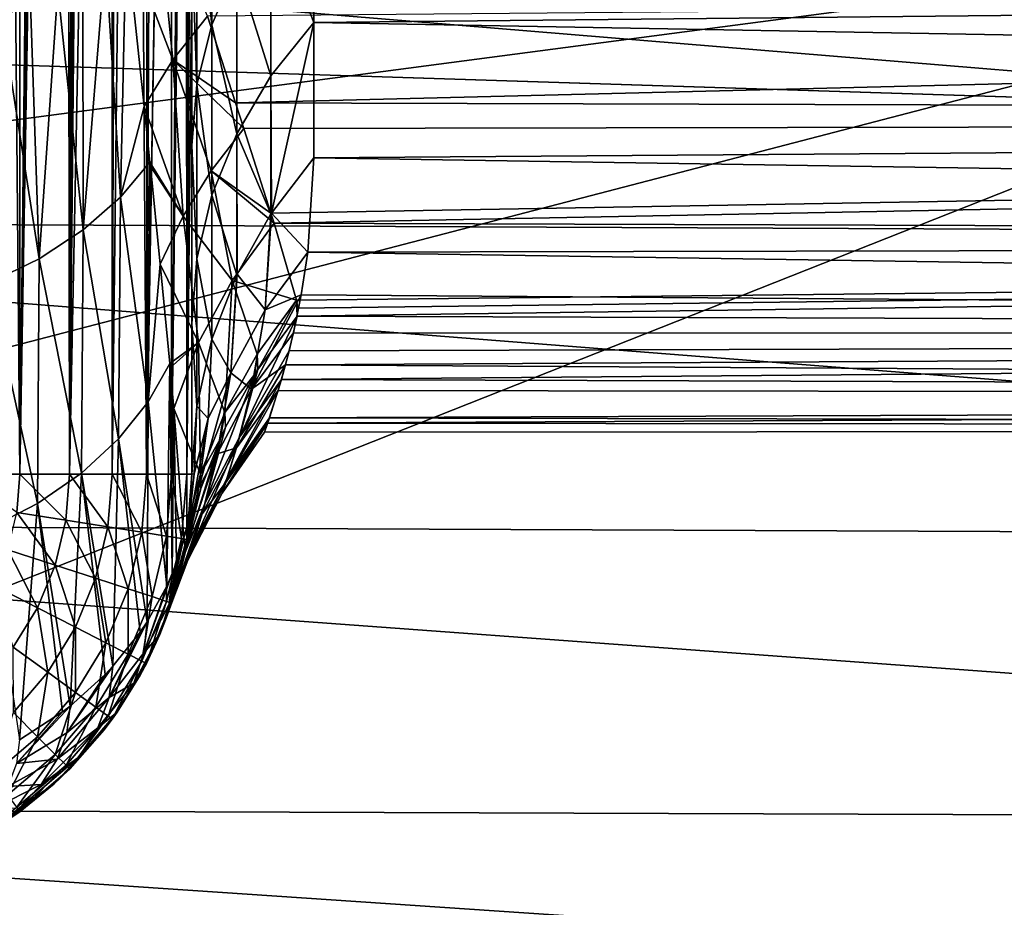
# Model space of a CAD drawing. Header units: metres. Extents: x -258 to 72, y -72 to 102.
# Tile 69 of 256: x -57.62 to -54.08, y -12.76 to -9.56. Entities that reach past the tile are written whole.
import ezdxf

# ---------------------------------------------------------------- set-up
doc = ezdxf.new("R2010")
doc.units = ezdxf.units.M
doc.layers.add('solid_FREESTAND_ASM_SW0005', color=7, linetype='CONTINUOUS')

msp = doc.modelspace()

# ---------------------------------------------------------------- linework, layer by layer
at = {"layer": 'solid_FREESTAND_ASM_SW0005'}
for points in [[(-76.866859, 13.5, 45.799999), (-18.621225, -13.5, 45.799999), (-19.621469, -11.999912, 45.799999)], [(-76.866859, -13.5, 45.799999), (-18.621225, -13.5, 45.799999), (-76.866859, 13.5, 45.799999)], [(-76.866859, 13.5, 45.799999), (-19.621469, -11.999912, 45.799999), (-20.501156, -10.426056, 45.799999)], [(-76.866859, 13.5, 45.799999), (-20.501156, -10.426056, 45.799999), (-21.254854, -8.788127, 45.799999)], [(-57.619274, -11.2, 43.214218), (-57.820274, -11.2, 43.337151), (-57.819016, 11.2, 43.33651)], [(-57.619274, -11.2, 43.214218), (-57.819016, 11.2, 43.33651), (-57.61832, 11.2, 43.213524)], [(-57.619274, -11.2, 43.214218), (-57.61832, 11.2, 43.213524), (-57.495827, 0.000004, 43.114285)], [(-57.619274, -11.2, 43.214218), (-57.495827, 0.000004, 43.114285), (-57.4916, -0.467087, 43.110462)], [(-57.619274, -11.2, 43.214218), (-57.4916, -0.467087, 43.110462), (-57.47834, -0.957574, 43.098278)], [(-57.619274, -11.2, 43.214218), (-57.47834, -0.957574, 43.098278), (-57.454067, -1.495537, 43.075184)], [(-57.440006, -11.2, 43.061325), (-57.619274, -11.2, 43.214218), (-57.454067, -1.495537, 43.075184)], [(-57.440006, -11.2, 43.061325), (-57.454067, -1.495537, 43.075184), (-57.415722, -2.105128, 43.036507)], [(-57.440006, -11.2, 43.061325), (-57.415722, -2.105128, 43.036507), (-57.387501, -2.478862, 43.006153)], [(-57.440006, -11.2, 43.061325), (-57.387501, -2.478862, 43.006153), (-57.360252, -2.806952, 42.975178)], [(-57.440006, -11.2, 43.061325), (-57.360252, -2.806952, 42.975178), (-57.28894, -3.587709, 42.885063)], [(-57.286892, -11.2, 42.882248), (-57.440006, -11.2, 43.061325), (-57.28894, -3.587709, 42.885063)], [(-57.286892, -11.2, 42.882248), (-57.28894, -3.587709, 42.885063), (-57.26524, -3.833619, 42.851685)], [(-57.286892, -11.2, 42.882248), (-57.26524, -3.833619, 42.851685), (-57.209122, -4.40897, 42.763962)], [(-57.163704, -11.2, 42.681404), (-57.286892, -11.2, 42.882248), (-57.209122, -4.40897, 42.763962)], [(-57.163704, -11.2, 42.681404), (-57.209122, -4.40897, 42.763962), (-57.158775, -4.933531, 42.67165)], [(-57.163704, -11.2, 42.681404), (-57.158775, -4.933531, 42.67165), (-57.133797, -5.203846, 42.619263)], [(-57.163704, -11.2, 42.681404), (-57.133797, -5.203846, 42.619263), (-57.075298, -5.895646, 42.469284)], [(-57.163704, -11.2, 42.681404), (-57.075298, -5.895646, 42.469284), (-57.073994, -5.912595, 42.465305)], [(-57.073486, -11.2, 42.463749), (-57.163704, -11.2, 42.681404), (-57.073994, -5.912595, 42.465305)], [(-57.073486, -11.2, 42.463749), (-57.073994, -5.912595, 42.465305), (-57.032131, -6.534696, 42.308807)], [(-57.073486, -11.2, 42.463749), (-57.032131, -6.534696, 42.308807), (-57.019951, -6.770414, 42.243824)], [(-57.018467, -11.2, 42.234653), (-57.073486, -11.2, 42.463749), (-57.019951, -6.770414, 42.243824)], [(-57.018467, -11.2, 42.234653), (-57.019951, -6.770414, 42.243824), (-57.007828, -7.081292, 42.153038)], [(-57.018467, -11.2, 42.234653), (-57.007828, -7.081292, 42.153038), (-57, -7.563069, 42)], [(-57, -9.381535, 42), (-57.018467, -11.2, 42.234653), (-57, -7.563069, 42)], [(-57, -11.2, 42), (-57, -8.461666, 41.226936), (-57, -9.282783, 40.369694)], [(-57, -9.381535, 42), (-57, -8.461666, 41.226936), (-57, -11.2, 42)], [(-56.927658, -8.880628, 40.019825), (-56.927658, -9.582992, 39.128437), (-56.981903, -9.080333, 40.193428)], [(-56.838249, -9.375406, 38.980526), (-56.927658, -9.582992, 39.128437), (-56.927658, -8.880628, 40.019825)], [(-56.715309, -9.179526, 38.840954), (-56.561249, -8.9991, 38.712387), (-56.561249, -9.574983, 37.815632)], [(-56.561249, -9.574983, 37.815632), (-56.561249, -8.9991, 38.712387), (-37.25359, -9.377519, 38.145054)], [(-51.326477, -9.09376, -872.5448), (-70.230927, -9.244905, -873.1203), (-69.890816, -11.537982, -873.1203)], [(-51.326477, -9.09376, -872.5448), (-69.890816, -11.537982, -873.1203), (-69.475861, -13.81869, -873.1203)], [(-51.326477, -9.09376, -872.5448), (-69.475861, -13.81869, -873.1203), (-68.986511, -16.084562, -873.1203)], [(-51.326477, -9.09376, -872.5448), (-68.986511, -16.084562, -873.1203), (-50.644688, -13.599616, -872.55304)], [(-56.981903, -9.080333, 40.193428), (-56.981903, -9.798494, 39.28199), (-57, -9.282783, 40.369694)], [(-56.927658, -9.582992, 39.128437), (-56.981903, -9.798494, 39.28199), (-56.981903, -9.080333, 40.193428)], [(-61.430099, -9.137908, 21.616909), (-46.764347, -9.202085, 21.126316), (-46.76244, -10.350616, 21.940458)], [(-61.428196, -10.286754, 22.380186), (-61.430099, -9.137908, 21.616909), (-46.76244, -10.350616, 21.940458)], [(-57.067806, -9.709224, 26.669271), (-57.12619, -9.124556, 25.989935), (-57.236881, -9.267613, 25.907871)], [(-57.067806, -9.709224, 26.669271), (-56.944229, -9.55235, 26.745262), (-57.12619, -9.124556, 25.989935)], [(-56.838249, -9.375406, 38.980526), (-56.715309, -9.179526, 38.840954), (-56.715309, -9.766932, 37.926262)], [(-56.715309, -9.766932, 37.926262), (-56.715309, -9.179526, 38.840954), (-56.561249, -9.574983, 37.815632)], [(71.163025, -13.859081, -887), (-71.163025, -13.859069, -887), (-71.904762, -9.271173, -887)], [(71.904762, -9.271183, -887), (71.163025, -13.859081, -887), (-71.904762, -9.271173, -887)], [(-57.25676, -10.203931, 26.698116), (-57.236881, -9.267613, 25.907871), (-57.310394, -9.334408, 25.827295)], [(-57.25676, -10.203931, 26.698116), (-57.171894, -9.876772, 26.587166), (-57.236881, -9.267613, 25.907871)], [(-57.067806, -9.709224, 26.669271), (-57.236881, -9.267613, 25.907871), (-57.171894, -9.876772, 26.587166)], [(-56.981903, -9.798494, 39.28199), (-57, -10.017186, 39.437645), (-57, -9.282783, 40.369694)], [(-57, -11.2, 42), (-57, -9.282783, 40.369694), (-57, -10.017186, 39.437645)], [(-57.390736, -10.321289, 26.57449), (-57.310394, -9.334408, 25.827295), (-57.392555, -9.396987, 25.751854)], [(-57.390736, -10.321289, 26.57449), (-57.25676, -10.203931, 26.698116), (-57.310394, -9.334408, 25.827295)], [(-57, -9.381535, 42), (-57, -11.2, 42), (-57.018467, -11.2, 42.234653)], [(-56.944229, -9.55235, 26.745262), (-56.842972, -9.863817, 27.319277), (-37.25359, -9.37752, 26.454948)], [(-56.838249, -9.375406, 38.980526), (-56.838249, -9.975348, 38.04631), (-56.927658, -9.582992, 39.128437)], [(-56.842972, -9.863817, 27.319277), (-37.25359, -9.920741, 27.433645), (-37.25359, -9.37752, 26.454948)], [(-56.838249, -9.375406, 38.980526), (-56.715309, -9.766932, 37.926262), (-56.838249, -9.975348, 38.04631)], [(-56.561249, -9.574983, 37.815632), (-37.25359, -9.377519, 38.145054), (-37.25359, -9.92074, 37.166355)], [(-57.390736, -10.321289, 26.57449), (-57.392555, -9.396987, 25.751854), (-57.482765, -9.454868, 25.682074)], [(-57.549793, -10.425203, 26.465023), (-57.482765, -9.454868, 25.682074), (-57.580372, -9.507633, 25.618462)], [(-57.549793, -10.425203, 26.465023), (-57.390736, -10.321289, 26.57449), (-57.482765, -9.454868, 25.682074)], [(-57.549793, -10.425203, 26.465023), (-57.580372, -9.507633, 25.618462), (-57.684662, -9.554898, 25.56148)], [(-57.72929, -10.512095, 26.373491), (-57.549793, -10.425203, 26.465023), (-57.684662, -9.554898, 25.56148)], [(-57.067806, -9.709224, 26.669271), (-56.842972, -9.863817, 27.319277), (-56.944229, -9.55235, 26.745262)], [(-56.927658, -9.582992, 39.128437), (-56.927658, -10.196218, 38.173531), (-56.981903, -9.798494, 39.28199)], [(-56.838249, -9.975348, 38.04631), (-56.927658, -10.196218, 38.173531), (-56.927658, -9.582992, 39.128437)], [(-56.715309, -9.766932, 37.926262), (-56.561249, -9.574983, 37.815632), (-56.713474, -10.260713, 36.957977)], [(-56.713474, -10.260713, 36.957977), (-56.561249, -9.574983, 37.815632), (-56.561249, -10.061789, 36.867592)], [(-56.561249, -10.061789, 36.867592), (-56.561249, -9.574983, 37.815632), (-37.25359, -9.92074, 37.166355)], [(-57.067806, -9.709224, 26.669271), (-57.171894, -9.876772, 26.587166), (-57.031555, -10.272271, 27.377977)], [(-57.067806, -9.709224, 26.669271), (-56.812832, -9.956503, 27.50724), (-56.842972, -9.863817, 27.319277)], [(-57.067806, -9.709224, 26.669271), (-56.930538, -10.109201, 27.445774), (-56.812832, -9.956503, 27.50724)], [(-57.067806, -9.709224, 26.669271), (-57.031555, -10.272271, 27.377977), (-56.930538, -10.109201, 27.445774)], [(-56.838249, -9.975348, 38.04631), (-56.715309, -9.766932, 37.926262), (-56.715309, -10.263493, 36.95924)], [(-56.715309, -9.766932, 37.926262), (-56.713474, -10.260713, 36.957977), (-56.715309, -10.263493, 36.95924)], [(-56.981903, -9.798494, 39.28199), (-56.981903, -10.425515, 38.305607), (-57, -10.017186, 39.437645)], [(-56.927658, -10.196218, 38.173531), (-56.981903, -10.425515, 38.305607), (-56.981903, -9.798494, 39.28199)], [(-57.25676, -10.203931, 26.698116), (-57.150845, -10.077543, 26.831396), (-57.171894, -9.876772, 26.587166)], [(-57.171894, -9.876772, 26.587166), (-57.150845, -10.077543, 26.831396), (-57.031555, -10.272271, 27.377977)], [(-56.842972, -9.863817, 27.319277), (-56.812832, -9.956503, 27.50724), (-37.25359, -9.920741, 27.433645)], [(-56.812832, -9.956503, 27.50724), (-56.715324, -10.26132, 28.200268), (-37.25359, -9.920741, 27.433645)], [(-56.715324, -10.26132, 28.200268), (-56.704193, -10.297132, 28.291061), (-37.25359, -9.920741, 27.433645)], [(-56.704193, -10.297132, 28.291061), (-37.25359, -10.362162, 28.462278), (-37.25359, -9.920741, 27.433645)], [(-56.561249, -10.061789, 36.867592), (-37.25359, -9.92074, 37.166355), (-37.25359, -10.362161, 36.137722)], [(-56.930538, -10.109201, 27.445774), (-56.715324, -10.26132, 28.200268), (-56.812832, -9.956503, 27.50724)], [(-56.838249, -9.975348, 38.04631), (-56.838249, -10.482506, 37.058647), (-56.927658, -10.196218, 38.173531)], [(-56.838249, -9.975348, 38.04631), (-56.715309, -10.263493, 36.95924), (-56.837349, -10.480598, 37.057781)], [(-56.838249, -9.975348, 38.04631), (-56.837349, -10.480598, 37.057781), (-56.838249, -10.482506, 37.058647)], [(-56.981903, -10.425515, 38.305607), (-57, -10.658577, 38.438789), (-57, -10.017186, 39.437645)], [(-57, -11.2, 42), (-57, -10.017186, 39.437645), (-57, -10.658577, 38.438789)], [(-57.157421, -10.939715, 27.690147), (-57.150845, -10.077543, 26.831396), (-57.25676, -10.203931, 26.698116)], [(-57.157421, -10.939715, 27.690147), (-57.1493, -10.092416, 26.849936), (-57.150845, -10.077543, 26.831396)], [(-57.157421, -10.939715, 27.690147), (-57.113495, -10.444372, 27.308329), (-57.1493, -10.092416, 26.849936)], [(-57.150845, -10.077543, 26.831396), (-57.1493, -10.092416, 26.849936), (-57.031555, -10.272271, 27.377977)], [(-57.1493, -10.092416, 26.849936), (-57.113495, -10.444372, 27.308329), (-57.031555, -10.272271, 27.377977)], [(-56.713474, -10.260713, 36.957977), (-56.561249, -10.061789, 36.867592), (-56.582916, -10.401258, 36.030464)], [(-56.582916, -10.401258, 36.030464), (-56.561249, -10.061789, 36.867592), (-37.25359, -10.362161, 36.137722)], [(-56.930538, -10.109201, 27.445774), (-57.031555, -10.272271, 27.377977), (-56.854927, -10.503513, 28.223028)], [(-56.930538, -10.109201, 27.445774), (-56.704193, -10.297132, 28.291061), (-56.715324, -10.26132, 28.200268)], [(-56.930538, -10.109201, 27.445774), (-56.854927, -10.503513, 28.223028), (-56.704193, -10.297132, 28.291061)], [(-56.927658, -10.196218, 38.173531), (-56.927658, -10.714607, 37.163994), (-56.981903, -10.425515, 38.305607)], [(-56.927658, -10.196218, 38.173531), (-56.838249, -10.482506, 37.058647), (-56.927658, -10.714607, 37.163994)], [(-57.263794, -11.07302, 27.568237), (-57.25676, -10.203931, 26.698116), (-57.390736, -10.321289, 26.57449)], [(-57.263794, -11.07302, 27.568237), (-57.157421, -10.939715, 27.690147), (-57.25676, -10.203931, 26.698116)], [(-57.031555, -10.272271, 27.377977), (-57.113495, -10.444372, 27.308329), (-56.976364, -10.726945, 28.145576)], [(-57.031555, -10.272271, 27.377977), (-56.976364, -10.726945, 28.145576), (-56.854927, -10.503513, 28.223028)], [(-56.837349, -10.480598, 37.057781), (-56.715309, -10.263493, 36.95924), (-56.735619, -10.609232, 36.098282)], [(-56.735619, -10.609232, 36.098282), (-56.713474, -10.260713, 36.957977), (-56.582916, -10.401258, 36.030464)], [(-56.715309, -10.263493, 36.95924), (-56.713474, -10.260713, 36.957977), (-56.735619, -10.609232, 36.098282)], [(-61.428196, -10.286754, 22.380186), (-46.76244, -10.350616, 21.940458), (-46.760429, -11.436288, 22.820814)], [(-61.426174, -11.376241, 23.205307), (-61.428196, -10.286754, 22.380186), (-46.760429, -11.436288, 22.820814)], [(-56.854927, -10.503513, 28.223028), (-56.623459, -10.573704, 29.090748), (-56.704193, -10.297132, 28.291061)], [(-56.704193, -10.297132, 28.291061), (-56.623459, -10.573704, 29.090748), (-37.25359, -10.362162, 28.462278)], [(-57.397285, -11.196469, 27.455341), (-57.390736, -10.321289, 26.57449), (-57.549793, -10.425203, 26.465023)], [(-57.397285, -11.196469, 27.455341), (-57.263794, -11.07302, 27.568237), (-57.390736, -10.321289, 26.57449)], [(-56.623459, -10.573704, 29.090748), (-56.61898, -10.602893, 29.188545), (-37.25359, -10.362162, 28.462278)], [(-56.621338, -10.6312, 29.28668), (-37.25359, -10.697252, 29.530291), (-37.25359, -10.362162, 28.462278)], [(-56.61898, -10.602893, 29.188545), (-56.621338, -10.6312, 29.28668), (-37.25359, -10.362162, 28.462278)], [(-56.582916, -10.401258, 36.030464), (-37.25359, -10.362161, 36.137722), (-37.25359, -10.697252, 35.06971)], [(-56.735619, -10.609232, 36.098282), (-56.582916, -10.401258, 36.030464), (-56.606575, -10.555128, 35.569828)], [(-56.606575, -10.555128, 35.569828), (-56.582916, -10.401258, 36.030464), (-37.25359, -10.697252, 35.06971)], [(-57.555019, -11.305715, 27.355434), (-57.549793, -10.425203, 26.465023), (-57.72929, -10.512095, 26.373491)], [(-57.555019, -11.305715, 27.355434), (-57.397285, -11.196469, 27.455341), (-57.549793, -10.425203, 26.465023)], [(-57.157421, -10.939715, 27.690147), (-57.079304, -10.80144, 27.817028), (-57.113495, -10.444372, 27.308329)], [(-57.113495, -10.444372, 27.308329), (-57.079304, -10.80144, 27.817028), (-56.976364, -10.726945, 28.145576)], [(-56.981903, -10.425515, 38.305607), (-56.981903, -10.955563, 37.273361), (-57, -10.658577, 38.438789)], [(-56.981903, -10.425515, 38.305607), (-56.927658, -10.714607, 37.163994), (-56.981903, -10.955563, 37.273361)], [(-56.927658, -10.714607, 37.163994), (-56.838249, -10.482506, 37.058647), (-56.859413, -10.835488, 36.182842)], [(-56.859413, -10.835488, 36.182842), (-56.837349, -10.480598, 37.057781), (-56.735619, -10.609232, 36.098282)], [(-56.838249, -10.482506, 37.058647), (-56.837349, -10.480598, 37.057781), (-56.859413, -10.835488, 36.182842)], [(-57.732475, -11.39711, 27.271852), (-57.555019, -11.305715, 27.355434), (-57.72929, -10.512095, 26.373491)], [(-56.854927, -10.503513, 28.223028), (-56.976364, -10.726945, 28.145576), (-56.880806, -10.978486, 28.982311)], [(-56.854927, -10.503513, 28.223028), (-56.880806, -10.978486, 28.982311), (-56.765018, -10.768772, 29.03977)], [(-56.854927, -10.503513, 28.223028), (-56.765018, -10.768772, 29.03977), (-56.623459, -10.573704, 29.090748)], [(-56.785172, -10.89464, 35.179771), (-56.606575, -10.555128, 35.569828), (-56.634403, -10.691202, 35.092972)], [(-56.785172, -10.89464, 35.179771), (-56.735619, -10.609232, 36.098282), (-56.606575, -10.555128, 35.569828)], [(-56.634403, -10.691202, 35.092972), (-56.606575, -10.555128, 35.569828), (-37.25359, -10.697252, 35.06971)], [(-56.763065, -10.823507, 29.226185), (-56.623459, -10.573704, 29.090748), (-56.765018, -10.768772, 29.03977)], [(-56.763065, -10.823507, 29.226185), (-56.621338, -10.6312, 29.28668), (-56.623459, -10.573704, 29.090748)], [(-56.623459, -10.573704, 29.090748), (-56.621338, -10.6312, 29.28668), (-56.61898, -10.602893, 29.188545)], [(-56.859413, -10.835488, 36.182842), (-56.735619, -10.609232, 36.098282), (-56.785172, -10.89464, 35.179771)], [(-57, -10.658577, 38.438789), (-56.981903, -10.955563, 37.273361), (-57, -11.2, 37.384289)], [(-57, -11.2, 42), (-57, -10.658577, 38.438789), (-57, -11.2, 37.384289)], [(-56.828293, -11.067302, 30.178699), (-56.650066, -10.756495, 29.770119), (-56.621338, -10.6312, 29.28668)], [(-56.828293, -11.067302, 30.178699), (-56.621338, -10.6312, 29.28668), (-56.763065, -10.823507, 29.226185)], [(-56.621338, -10.6312, 29.28668), (-56.650066, -10.756495, 29.770119), (-37.25359, -10.697252, 29.530291)], [(-56.785172, -10.89464, 35.179771), (-56.634403, -10.691202, 35.092972), (-56.662994, -10.806225, 34.608246)], [(-56.6777, -10.859299, 30.255949), (-37.25359, -10.922575, 30.626724), (-37.25359, -10.697252, 29.530291)], [(-56.650066, -10.756495, 29.770119), (-56.6777, -10.859299, 30.255949), (-37.25359, -10.697252, 29.530291)], [(-56.662994, -10.806225, 34.608246), (-56.634403, -10.691202, 35.092972), (-37.25359, -10.697252, 35.06971)], [(-56.662994, -10.806225, 34.608246), (-37.25359, -10.697252, 35.06971), (-37.25359, -10.922575, 33.973278)], [(-57.079304, -10.80144, 27.817028), (-57.077877, -10.817056, 27.84042), (-56.976364, -10.726945, 28.145576)], [(-57.077877, -10.817056, 27.84042), (-57.064819, -10.963363, 28.064768), (-56.976364, -10.726945, 28.145576)], [(-56.976364, -10.726945, 28.145576), (-57.064819, -10.963363, 28.064768), (-56.969067, -11.199669, 28.919239)], [(-56.981903, -10.955563, 37.273361), (-56.927658, -10.714607, 37.163994), (-56.94138, -10.999533, 36.480556)], [(-56.976364, -10.726945, 28.145576), (-56.969067, -11.199669, 28.919239), (-56.880806, -10.978486, 28.982311)], [(-56.94138, -10.999533, 36.480556), (-56.927658, -10.714607, 37.163994), (-56.859413, -10.835488, 36.182842)], [(-56.773628, -10.84011, 29.221052), (-56.765018, -10.768772, 29.03977), (-56.880806, -10.978486, 28.982311)], [(-56.828293, -11.067302, 30.178699), (-56.6777, -10.859299, 30.255949), (-56.650066, -10.756495, 29.770119)], [(-56.773628, -10.84011, 29.221052), (-56.763065, -10.823507, 29.226185), (-56.765018, -10.768772, 29.03977)], [(-57.090317, -11.603641, 28.714754), (-57.079304, -10.80144, 27.817028), (-57.157421, -10.939715, 27.690147)], [(-57.090317, -11.603641, 28.714754), (-57.070316, -11.557371, 28.75098), (-57.079304, -10.80144, 27.817028)], [(-57.070316, -11.557371, 28.75098), (-57.077877, -10.817056, 27.84042), (-57.079304, -10.80144, 27.817028)], [(-57.070316, -11.557371, 28.75098), (-57.064819, -10.963363, 28.064768), (-57.077877, -10.817056, 27.84042)], [(-56.974758, -11.248191, 35.75708), (-56.859413, -10.835488, 36.182842), (-56.908894, -11.127007, 35.245846)], [(-56.974758, -11.248191, 35.75708), (-56.94138, -10.999533, 36.480556), (-56.859413, -10.835488, 36.182842)], [(-56.952038, -11.303727, 30.129128), (-56.773628, -10.84011, 29.221052), (-56.878979, -11.031525, 29.162722)], [(-56.952038, -11.303727, 30.129128), (-56.828293, -11.067302, 30.178699), (-56.773628, -10.84011, 29.221052)], [(-56.908894, -11.127007, 35.245846), (-56.859413, -10.835488, 36.182842), (-56.785172, -10.89464, 35.179771)], [(-56.878979, -11.031525, 29.162722), (-56.773628, -10.84011, 29.221052), (-56.880806, -10.978486, 28.982311)], [(-56.83905, -11.105152, 34.213104), (-56.662994, -10.806225, 34.608246), (-56.689316, -10.898904, 34.121098)], [(-56.83905, -11.105152, 34.213104), (-56.785172, -10.89464, 35.179771), (-56.662994, -10.806225, 34.608246)], [(-56.828293, -11.067302, 30.178699), (-56.763065, -10.823507, 29.226185), (-56.773628, -10.84011, 29.221052)], [(-56.689316, -10.898904, 34.121098), (-56.662994, -10.806225, 34.608246), (-37.25359, -10.922575, 33.973278)], [(-56.871998, -11.212224, 31.174404), (-56.720673, -10.997776, 31.226955), (-56.6777, -10.859299, 30.255949)], [(-56.828293, -11.067302, 30.178699), (-56.871998, -11.212224, 31.174404), (-56.6777, -10.859299, 30.255949)], [(-56.6777, -10.859299, 30.255949), (-56.720673, -10.997776, 31.226955), (-37.25359, -10.922575, 30.626724)], [(-56.908894, -11.127007, 35.245846), (-56.785172, -10.89464, 35.179771), (-56.83905, -11.105152, 34.213104)], [(-56.87838, -11.231629, 33.211422), (-56.689316, -10.898904, 34.121098), (-56.727226, -11.017177, 33.151073)], [(-56.87838, -11.231629, 33.211422), (-56.83905, -11.105152, 34.213104), (-56.689316, -10.898904, 34.121098)], [(-56.727226, -11.017177, 33.151073), (-56.689316, -10.898904, 34.121098), (-37.25359, -10.922575, 33.973278)], [(-57.160233, -11.731128, 28.614939), (-57.157421, -10.939715, 27.690147), (-57.263794, -11.07302, 27.568237)], [(-57.160233, -11.731128, 28.614939), (-57.090317, -11.603641, 28.714754), (-57.157421, -10.939715, 27.690147)], [(-56.727226, -11.017177, 33.151073), (-37.25359, -10.922575, 33.973278), (-37.25359, -11.035817, 32.859673)], [(-56.720673, -10.997776, 31.226955), (-37.25359, -11.035817, 31.740328), (-37.25359, -10.922575, 30.626724)], [(-57.070316, -11.557371, 28.75098), (-57.055122, -11.517233, 28.782406), (-57.064819, -10.963363, 28.064768)], [(-57.064819, -10.963363, 28.064768), (-57.028454, -11.42896, 28.851519), (-56.969067, -11.199669, 28.919239)], [(-57.055122, -11.517233, 28.782406), (-57.028454, -11.42896, 28.851519), (-57.064819, -10.963363, 28.064768)], [(-57, -11.2, 37.384289), (-56.981903, -10.955563, 37.273361), (-56.991516, -11.19845, 36.70179)], [(-56.991516, -11.19845, 36.70179), (-56.981903, -10.955563, 37.273361), (-56.94138, -10.999533, 36.480556)], [(-56.897324, -11.071207, 29.150812), (-56.880806, -10.978486, 28.982311), (-56.969067, -11.199669, 28.919239)], [(-56.897324, -11.071207, 29.150812), (-56.878979, -11.031525, 29.162722), (-56.880806, -10.978486, 28.982311)], [(-57.015232, -11.413229, 36.102215), (-56.94138, -10.999533, 36.480556), (-56.974758, -11.248191, 35.75708)], [(-57.015232, -11.413229, 36.102215), (-56.991516, -11.19845, 36.70179), (-56.94138, -10.999533, 36.480556)], [(-56.890629, -11.267949, 32.191845), (-56.7384, -11.049443, 32.189106), (-56.720673, -10.997776, 31.226955)], [(-56.871998, -11.212224, 31.174404), (-56.890629, -11.267949, 32.191845), (-56.720673, -10.997776, 31.226955)], [(-56.890629, -11.267949, 32.191845), (-56.727226, -11.017177, 33.151073), (-56.7384, -11.049443, 32.189106)], [(-56.890629, -11.267949, 32.191845), (-56.87838, -11.231629, 33.211422), (-56.727226, -11.017177, 33.151073)], [(-56.720673, -10.997776, 31.226955), (-56.7384, -11.049443, 32.189106), (-37.25359, -11.035817, 31.740328)], [(-56.7384, -11.049443, 32.189106), (-56.727226, -11.017177, 33.151073), (-37.25359, -11.035817, 32.859673)], [(-56.952038, -11.303727, 30.129128), (-56.878979, -11.031525, 29.162722), (-56.897324, -11.071207, 29.150812)], [(-56.7384, -11.049443, 32.189106), (-37.25359, -11.035817, 32.859673), (-37.25359, -11.035817, 31.740328)], [(-57.283962, -11.891482, 28.489391), (-57.263794, -11.07302, 27.568237), (-57.397285, -11.196469, 27.455341)], [(-57.283962, -11.891482, 28.489391), (-57.185417, -11.768806, 28.58544), (-57.263794, -11.07302, 27.568237)], [(-57.185417, -11.768806, 28.58544), (-57.160233, -11.731128, 28.614939), (-57.263794, -11.07302, 27.568237)], [(-57.023525, -11.482206, 29.723999), (-56.897324, -11.071207, 29.150812), (-56.967308, -11.252072, 29.097256)], [(-57.023525, -11.482206, 29.723999), (-56.952038, -11.303727, 30.129128), (-56.897324, -11.071207, 29.150812)], [(-56.995831, -11.452265, 31.147694), (-56.871998, -11.212224, 31.174404), (-56.828293, -11.067302, 30.178699)], [(-56.952038, -11.303727, 30.129128), (-56.995831, -11.452265, 31.147694), (-56.828293, -11.067302, 30.178699)], [(-56.967308, -11.252072, 29.097256), (-56.897324, -11.071207, 29.150812), (-56.969067, -11.199669, 28.919239)], [(-56.962811, -11.342505, 34.257977), (-56.83905, -11.105152, 34.213104), (-56.87838, -11.231629, 33.211422)], [(-56.962811, -11.342505, 34.257977), (-56.908894, -11.127007, 35.245846), (-56.83905, -11.105152, 34.213104)], [(-57.016769, -11.453945, 34.998714), (-56.908894, -11.127007, 35.245846), (-56.962811, -11.342505, 34.257977)], [(-57.016769, -11.453945, 34.998714), (-56.974758, -11.248191, 35.75708), (-56.908894, -11.127007, 35.245846)], [(-57.630119, -11.337775, 43.214218), (-57.820274, -11.2, 43.337151), (-57.619274, -11.2, 43.214218)], [(-57.453056, -11.36582, 43.061325), (-57.630119, -11.337775, 43.214218), (-57.619274, -11.2, 43.214218)], [(-57.453056, -11.36582, 43.061325), (-57.619274, -11.2, 43.214218), (-57.440006, -11.2, 43.061325)], [(-57.438381, -12.034385, 28.377508), (-57.397285, -11.196469, 27.455341), (-57.555019, -11.305715, 27.355434)], [(-57.301826, -11.389772, 42.882248), (-57.453056, -11.36582, 43.061325), (-57.440006, -11.2, 43.061325)], [(-57.301826, -11.389772, 42.882248), (-57.440006, -11.2, 43.061325), (-57.286892, -11.2, 42.882248)], [(-57.438381, -12.034385, 28.377508), (-57.311508, -11.920567, 28.466621), (-57.397285, -11.196469, 27.455341)], [(-57.311508, -11.920567, 28.466621), (-57.283962, -11.891482, 28.489391), (-57.397285, -11.196469, 27.455341)], [(-57.180157, -11.409042, 42.681404), (-57.301826, -11.389772, 42.882248), (-57.286892, -11.2, 42.882248)], [(-57.180157, -11.409042, 42.681404), (-57.286892, -11.2, 42.882248), (-57.163704, -11.2, 42.681404)], [(-57.091049, -11.423156, 42.463749), (-57.180157, -11.409042, 42.681404), (-57.163704, -11.2, 42.681404)], [(-57.091049, -11.423156, 42.463749), (-57.163704, -11.2, 42.681404), (-57.073486, -11.2, 42.463749)], [(-57.036709, -11.431763, 42.234653), (-57.091049, -11.423156, 42.463749), (-57.073486, -11.2, 42.463749)], [(-57.036709, -11.431763, 42.234653), (-57.073486, -11.2, 42.463749), (-57.018467, -11.2, 42.234653)], [(-57.036709, -11.431763, 42.234653), (-57.018467, -11.2, 42.234653), (-57.018467, -11.434651, 42)], [(-56.987537, -11.317828, 29.07806), (-56.969067, -11.199669, 28.919239), (-57.028454, -11.42896, 28.851519)], [(-57.018467, -11.434651, 42), (-57, -11.2, 42), (-57.015232, -11.413229, 36.102215)], [(-57.018467, -11.434651, 42), (-57.018467, -11.2, 42.234653), (-57, -11.2, 42)], [(-57.007198, -11.346764, 36.549866), (-56.991516, -11.19845, 36.70179), (-57.015232, -11.413229, 36.102215)], [(-57, -11.2, 42), (-57.007198, -11.346764, 36.549866), (-57.015232, -11.413229, 36.102215)], [(-57.014515, -11.509429, 32.189259), (-56.890629, -11.267949, 32.191845), (-56.871998, -11.212224, 31.174404)], [(-56.995831, -11.452265, 31.147694), (-57.014515, -11.509429, 32.189259), (-56.871998, -11.212224, 31.174404)], [(-57.007198, -11.346764, 36.549866), (-57, -11.2, 37.384289), (-56.991516, -11.19845, 36.70179)], [(-57, -11.2, 42), (-57, -11.2, 37.384289), (-57.007198, -11.346764, 36.549866)], [(-56.987537, -11.317828, 29.07806), (-56.967308, -11.252072, 29.097256), (-56.969067, -11.199669, 28.919239)], [(-57.024536, -11.470187, 35.66608), (-56.974758, -11.248191, 35.75708), (-57.016769, -11.453945, 34.998714)], [(-57.024536, -11.470187, 35.66608), (-57.015232, -11.413229, 36.102215), (-56.974758, -11.248191, 35.75708)], [(-57.023525, -11.482206, 29.723999), (-56.967308, -11.252072, 29.097256), (-56.987537, -11.317828, 29.07806)], [(-57.002228, -11.472169, 33.233082), (-56.87838, -11.231629, 33.211422), (-56.890629, -11.267949, 32.191845)], [(-57.002228, -11.472169, 33.233082), (-56.962811, -11.342505, 34.257977), (-56.87838, -11.231629, 33.211422)], [(-57.014515, -11.509429, 32.189259), (-57.002228, -11.472169, 33.233082), (-56.890629, -11.267949, 32.191845)], [(-57.619591, -12.15623, 28.28211), (-57.555019, -11.305715, 27.355434), (-57.732475, -11.39711, 27.271852)], [(-57.619591, -12.15623, 28.28211), (-57.465626, -12.055338, 28.361103), (-57.555019, -11.305715, 27.355434)], [(-57.465626, -12.055338, 28.361103), (-57.438381, -12.034385, 28.377508), (-57.555019, -11.305715, 27.355434)], [(-57.062817, -11.629534, 30.752245), (-56.995831, -11.452265, 31.147694), (-56.952038, -11.303727, 30.129128)], [(-57.056534, -11.607933, 30.396626), (-57.062817, -11.629534, 30.752245), (-56.952038, -11.303727, 30.129128)], [(-57.023525, -11.482206, 29.723999), (-57.056534, -11.607933, 30.396626), (-56.952038, -11.303727, 30.129128)], [(-57.046707, -11.571409, 29.915377), (-56.987537, -11.317828, 29.07806), (-57.026711, -11.48182, 29.030779)], [(-57.046707, -11.571409, 29.915377), (-57.023525, -11.482206, 29.723999), (-56.987537, -11.317828, 29.07806)], [(-57.024773, -11.456177, 28.940891), (-56.987537, -11.317828, 29.07806), (-57.028454, -11.42896, 28.851519)], [(-57.024773, -11.456177, 28.940891), (-57.026711, -11.48182, 29.030779), (-56.987537, -11.317828, 29.07806)], [(-57.491886, -11.527556, 43.061325), (-57.66238, -11.472158, 43.214218), (-57.630119, -11.337775, 43.214218)], [(-57.453056, -11.36582, 43.061325), (-57.491886, -11.527556, 43.061325), (-57.630119, -11.337775, 43.214218)], [(-57.346264, -11.574872, 42.882248), (-57.491886, -11.527556, 43.061325), (-57.453056, -11.36582, 43.061325)], [(-57.301826, -11.389772, 42.882248), (-57.346264, -11.574872, 42.882248), (-57.453056, -11.36582, 43.061325)], [(-57.05653, -11.607921, 34.203186), (-56.962811, -11.342505, 34.257977), (-57.002228, -11.472169, 33.233082)], [(-57.05653, -11.607921, 34.203186), (-57.016769, -11.453945, 34.998714), (-56.962811, -11.342505, 34.257977)], [(-61.426174, -11.376241, 23.205307), (-46.760429, -11.436288, 22.820814), (-46.758331, -12.451575, 23.758299)], [(-61.424057, -12.399312, 24.083685), (-61.426174, -11.376241, 23.205307), (-46.758331, -12.451575, 23.758299)], [(-57.229107, -11.612938, 42.681404), (-57.346264, -11.574872, 42.882248), (-57.301826, -11.389772, 42.882248)], [(-57.180157, -11.409042, 42.681404), (-57.229107, -11.612938, 42.681404), (-57.301826, -11.389772, 42.882248)], [(-57.143307, -11.640817, 42.463749), (-57.229107, -11.612938, 42.681404), (-57.180157, -11.409042, 42.681404)], [(-57.091049, -11.423156, 42.463749), (-57.143307, -11.640817, 42.463749), (-57.180157, -11.409042, 42.681404)], [(-57.090981, -11.657819, 42.234653), (-57.143307, -11.640817, 42.463749), (-57.091049, -11.423156, 42.463749)], [(-57.036709, -11.431763, 42.234653), (-57.090981, -11.657819, 42.234653), (-57.091049, -11.423156, 42.463749)], [(-57.036709, -11.431763, 42.234653), (-57.073414, -11.663526, 42), (-57.090981, -11.657819, 42.234653)], [(-57.081642, -11.668151, 28.892612), (-57.024773, -11.456177, 28.940891), (-57.028454, -11.42896, 28.851519)], [(-57.081642, -11.668151, 28.892612), (-57.028454, -11.42896, 28.851519), (-57.055122, -11.517233, 28.782406)], [(-57.036709, -11.431763, 42.234653), (-57.018467, -11.434651, 42), (-57.073414, -11.663526, 42)], [(-57.073414, -11.663526, 42), (-57.018467, -11.434651, 42), (-57.072289, -11.660046, 33.107777)], [(-57.018467, -11.434651, 42), (-57.061756, -11.625973, 33.912071), (-57.072289, -11.660046, 33.107777)], [(-57.018467, -11.434651, 42), (-57.05653, -11.607921, 34.203186), (-57.061756, -11.625973, 33.912071)], [(-57.018467, -11.434651, 42), (-57.044781, -11.563786, 34.772728), (-57.05653, -11.607921, 34.203186)], [(-57.018467, -11.434651, 42), (-57.024536, -11.470187, 35.66608), (-57.044781, -11.563786, 34.772728)], [(-57.018467, -11.434651, 42), (-57.015232, -11.413229, 36.102215), (-57.024536, -11.470187, 35.66608)], [(-57.555538, -11.681227, 43.061325), (-57.715267, -11.59984, 43.214218), (-57.66238, -11.472158, 43.214218)], [(-57.491886, -11.527556, 43.061325), (-57.555538, -11.681227, 43.061325), (-57.66238, -11.472158, 43.214218)], [(-57.081642, -11.668151, 28.892612), (-57.026711, -11.48182, 29.030779), (-57.024773, -11.456177, 28.940891)], [(-57.072826, -11.661708, 31.553795), (-57.014515, -11.509429, 32.189259), (-56.995831, -11.452265, 31.147694)], [(-57.062817, -11.629534, 30.752245), (-57.072826, -11.661708, 31.553795), (-56.995831, -11.452265, 31.147694)], [(-57.072289, -11.660046, 33.107777), (-57.002228, -11.472169, 33.233082), (-57.014515, -11.509429, 32.189259)], [(-57.072289, -11.660046, 33.107777), (-57.061756, -11.625973, 33.912071), (-57.002228, -11.472169, 33.233082)], [(-57.061756, -11.625973, 33.912071), (-57.05653, -11.607921, 34.203186), (-57.002228, -11.472169, 33.233082)], [(-57.044781, -11.563786, 34.772728), (-57.016769, -11.453945, 34.998714), (-57.05653, -11.607921, 34.203186)], [(-57.044781, -11.563786, 34.772728), (-57.024536, -11.470187, 35.66608), (-57.016769, -11.453945, 34.998714)], [(-57.088963, -11.70889, 29.030779), (-57.046707, -11.571409, 29.915377), (-57.026711, -11.48182, 29.030779)], [(-57.081642, -11.668151, 28.892612), (-57.088963, -11.70889, 29.030779), (-57.026711, -11.48182, 29.030779)], [(-57.076004, -11.671417, 32.333271), (-57.072289, -11.660046, 33.107777), (-57.014515, -11.509429, 32.189259)], [(-57.072826, -11.661708, 31.553795), (-57.076004, -11.671417, 32.333271), (-57.014515, -11.509429, 32.189259)], [(-57.046707, -11.571409, 29.915377), (-57.056534, -11.607933, 30.396626), (-57.023525, -11.482206, 29.723999)], [(-57.419109, -11.75074, 42.882248), (-57.555538, -11.681227, 43.061325), (-57.491886, -11.527556, 43.061325)], [(-57.346264, -11.574872, 42.882248), (-57.419109, -11.75074, 42.882248), (-57.491886, -11.527556, 43.061325)], [(-57.081642, -11.668151, 28.892612), (-57.055122, -11.517233, 28.782406), (-57.070316, -11.557371, 28.75098)], [(-57.309353, -11.806665, 42.681404), (-57.419109, -11.75074, 42.882248), (-57.346264, -11.574872, 42.882248)], [(-57.229107, -11.612938, 42.681404), (-57.309353, -11.806665, 42.681404), (-57.346264, -11.574872, 42.882248)], [(-57.172478, -11.842685, 28.757572), (-57.070316, -11.557371, 28.75098), (-57.090317, -11.603641, 28.714754)], [(-57.172478, -11.842685, 28.757572), (-57.081642, -11.668151, 28.892612), (-57.070316, -11.557371, 28.75098)], [(-57.088963, -11.70889, 29.030779), (-57.056534, -11.607933, 30.396626), (-57.046707, -11.571409, 29.915377)], [(-57.555538, -11.681227, 43.061325), (-57.642448, -11.823049, 43.061325), (-57.715267, -11.59984, 43.214218)], [(-57.22897, -11.847623, 42.463749), (-57.309353, -11.806665, 42.681404), (-57.229107, -11.612938, 42.681404)], [(-57.143307, -11.640817, 42.463749), (-57.22897, -11.847623, 42.463749), (-57.229107, -11.612938, 42.681404)], [(-57.172478, -11.842685, 28.757572), (-57.090317, -11.603641, 28.714754), (-57.160233, -11.731128, 28.614939)], [(-57.088963, -11.70889, 29.030779), (-57.062817, -11.629534, 30.752245), (-57.056534, -11.607933, 30.396626)], [(-57.179943, -11.872602, 42.234653), (-57.22897, -11.847623, 42.463749), (-57.143307, -11.640817, 42.463749)], [(-57.090981, -11.657819, 42.234653), (-57.179943, -11.872602, 42.234653), (-57.143307, -11.640817, 42.463749)], [(-57.088963, -11.70889, 29.030779), (-57.072826, -11.661708, 31.553795), (-57.062817, -11.629534, 30.752245)], [(-57.518574, -11.913048, 42.882248), (-57.642448, -11.823049, 43.061325), (-57.555538, -11.681227, 43.061325)], [(-57.419109, -11.75074, 42.882248), (-57.518574, -11.913048, 42.882248), (-57.555538, -11.681227, 43.061325)], [(-57.090981, -11.657819, 42.234653), (-57.16349, -11.880985, 42), (-57.179943, -11.872602, 42.234653)], [(-57.172478, -11.842685, 28.757572), (-57.115276, -11.776667, 29.030779), (-57.081642, -11.668151, 28.892612)], [(-57.090981, -11.657819, 42.234653), (-57.073414, -11.663526, 42), (-57.16349, -11.880985, 42)], [(-57.115276, -11.776667, 29.030779), (-57.16349, -11.880985, 42), (-57.073414, -11.663526, 42)], [(-57.088963, -11.70889, 29.030779), (-57.115276, -11.776667, 29.030779), (-57.073414, -11.663526, 42)], [(-57.081642, -11.668151, 28.892612), (-57.115276, -11.776667, 29.030779), (-57.088963, -11.70889, 29.030779)], [(-57.088963, -11.70889, 29.030779), (-57.076004, -11.671417, 32.333271), (-57.072826, -11.661708, 31.553795)], [(-57.088963, -11.70889, 29.030779), (-57.073414, -11.663526, 42), (-57.076004, -11.671417, 32.333271)], [(-57.073414, -11.663526, 42), (-57.072289, -11.660046, 33.107777), (-57.076004, -11.671417, 32.333271)], [(-57.418915, -11.985455, 42.681404), (-57.518574, -11.913048, 42.882248), (-57.419109, -11.75074, 42.882248)], [(-57.309353, -11.806665, 42.681404), (-57.418915, -11.985455, 42.681404), (-57.419109, -11.75074, 42.882248)], [(-57.297604, -12.003689, 28.632874), (-57.160233, -11.731128, 28.614939), (-57.185417, -11.768806, 28.58544)], [(-57.297604, -12.003689, 28.632874), (-57.172478, -11.842685, 28.757572), (-57.160233, -11.731128, 28.614939)], [(-57.297604, -12.003689, 28.632874), (-57.185417, -11.768806, 28.58544), (-57.283962, -11.891482, 28.489391)], [(-57.208992, -11.952063, 28.897722), (-57.185978, -11.923425, 29.030779), (-57.115276, -11.776667, 29.030779)], [(-57.172478, -11.842685, 28.757572), (-57.208992, -11.952063, 28.897722), (-57.115276, -11.776667, 29.030779)], [(-57.115276, -11.776667, 29.030779), (-57.185978, -11.923425, 29.030779), (-57.16349, -11.880985, 42)], [(-57.518574, -11.913048, 42.882248), (-57.6422, -12.057798, 42.882248), (-57.642448, -11.823049, 43.061325)], [(-57.345928, -12.038483, 42.463749), (-57.418915, -11.985455, 42.681404), (-57.309353, -11.806665, 42.681404)], [(-57.22897, -11.847623, 42.463749), (-57.345928, -12.038483, 42.463749), (-57.309353, -11.806665, 42.681404)], [(-57.301414, -12.070823, 42.234653), (-57.345928, -12.038483, 42.463749), (-57.22897, -11.847623, 42.463749)], [(-57.179943, -11.872602, 42.234653), (-57.301414, -12.070823, 42.234653), (-57.22897, -11.847623, 42.463749)], [(-57.297604, -12.003689, 28.632874), (-57.208992, -11.952063, 28.897722), (-57.172478, -11.842685, 28.757572)], [(-57.450024, -12.131344, 28.50149), (-57.283962, -11.891482, 28.489391), (-57.311508, -11.920567, 28.466621)], [(-57.450024, -12.131344, 28.50149), (-57.297604, -12.003689, 28.632874), (-57.283962, -11.891482, 28.489391)], [(-57.179943, -11.872602, 42.234653), (-57.286476, -12.081677, 42), (-57.301414, -12.070823, 42.234653)], [(-57.179943, -11.872602, 42.234653), (-57.16349, -11.880985, 42), (-57.286476, -12.081677, 42)], [(-57.268719, -12.056708, 29.030779), (-57.286476, -12.081677, 42), (-57.16349, -11.880985, 42)], [(-57.185978, -11.923425, 29.030779), (-57.268719, -12.056708, 29.030779), (-57.16349, -11.880985, 42)], [(-57.555096, -12.144904, 42.681404), (-57.6422, -12.057798, 42.882248), (-57.518574, -11.913048, 42.882248)], [(-57.418915, -11.985455, 42.681404), (-57.555096, -12.144904, 42.681404), (-57.518574, -11.913048, 42.882248)], [(-57.450024, -12.131344, 28.50149), (-57.311508, -11.920567, 28.466621), (-57.438381, -12.034385, 28.377508)], [(-57.208992, -11.952063, 28.897722), (-57.268719, -12.056708, 29.030779), (-57.185978, -11.923425, 29.030779)], [(-57.33823, -12.113228, 28.773279), (-57.268719, -12.056708, 29.030779), (-57.208992, -11.952063, 28.897722)], [(-57.297604, -12.003689, 28.632874), (-57.33823, -12.113228, 28.773279), (-57.208992, -11.952063, 28.897722)], [(-57.491302, -12.208696, 42.463749), (-57.555096, -12.144904, 42.681404), (-57.418915, -11.985455, 42.681404)], [(-57.345928, -12.038483, 42.463749), (-57.491302, -12.208696, 42.463749), (-57.418915, -11.985455, 42.681404)], [(-57.484699, -12.226052, 28.622881), (-57.33823, -12.113228, 28.773279), (-57.297604, -12.003689, 28.632874)], [(-57.450024, -12.131344, 28.50149), (-57.484699, -12.226052, 28.622881), (-57.297604, -12.003689, 28.632874)], [(-57.630409, -12.241429, 28.391064), (-57.438381, -12.034385, 28.377508), (-57.465626, -12.055338, 28.361103)], [(-57.630409, -12.241429, 28.391064), (-57.450024, -12.131344, 28.50149), (-57.438381, -12.034385, 28.377508)], [(-57.4524, -12.247602, 42.234653), (-57.491302, -12.208696, 42.463749), (-57.345928, -12.038483, 42.463749)], [(-57.301414, -12.070823, 42.234653), (-57.4524, -12.247602, 42.234653), (-57.345928, -12.038483, 42.463749)], [(-57.555096, -12.144904, 42.681404), (-57.714546, -12.281086, 42.681404), (-57.6422, -12.057798, 42.882248)], [(-57.630409, -12.241429, 28.391064), (-57.465626, -12.055338, 28.361103), (-57.619591, -12.15623, 28.28211)], [(-57.301414, -12.070823, 42.234653), (-57.439339, -12.26066, 42), (-57.4524, -12.247602, 42.234653)], [(-57.301414, -12.070823, 42.234653), (-57.286476, -12.081677, 42), (-57.439339, -12.26066, 42)], [(-57.40493, -12.217655, 28.907476), (-57.31538, -12.12015, 29.030779), (-57.268719, -12.056708, 29.030779)], [(-57.33823, -12.113228, 28.773279), (-57.40493, -12.217655, 28.907476), (-57.268719, -12.056708, 29.030779)], [(-57.268719, -12.056708, 29.030779), (-57.31538, -12.12015, 29.030779), (-57.286476, -12.081677, 42)], [(-57.541653, -12.316449, 28.739038), (-57.40493, -12.217655, 28.907476), (-57.33823, -12.113228, 28.773279)], [(-57.484699, -12.226052, 28.622881), (-57.541653, -12.316449, 28.739038), (-57.33823, -12.113228, 28.773279)], [(-57.31538, -12.12015, 29.030779), (-57.439339, -12.26066, 42), (-57.286476, -12.081677, 42)], [(-57.661518, -12.354073, 42.463749), (-57.714546, -12.281086, 42.681404), (-57.555096, -12.144904, 42.681404)], [(-57.491302, -12.208696, 42.463749), (-57.661518, -12.354073, 42.463749), (-57.555096, -12.144904, 42.681404)], [(-57.630409, -12.241429, 28.391064), (-57.484699, -12.226052, 28.622881), (-57.450024, -12.131344, 28.50149)], [(-57.31538, -12.12015, 29.030779), (-57.473911, -12.294141, 29.030779), (-57.439339, -12.26066, 42)], [(-57.40493, -12.217655, 28.907476), (-57.473911, -12.294141, 29.030779), (-57.31538, -12.12015, 29.030779)], [(-57.629177, -12.398585, 42.234653), (-57.661518, -12.354073, 42.463749), (-57.491302, -12.208696, 42.463749)], [(-57.4524, -12.247602, 42.234653), (-57.629177, -12.398585, 42.234653), (-57.491302, -12.208696, 42.463749)], [(-57.619644, -12.400566, 28.847435), (-57.495766, -12.314234, 29.030779), (-57.40493, -12.217655, 28.907476)], [(-57.541653, -12.316449, 28.739038), (-57.619644, -12.400566, 28.847435), (-57.40493, -12.217655, 28.907476)], [(-57.40493, -12.217655, 28.907476), (-57.495766, -12.314234, 29.030779), (-57.473911, -12.294141, 29.030779)], [(-57.662598, -12.324429, 28.497469), (-57.541653, -12.316449, 28.739038), (-57.484699, -12.226052, 28.622881)], [(-57.630409, -12.241429, 28.391064), (-57.662598, -12.324429, 28.497469), (-57.484699, -12.226052, 28.622881)], [(-57.4524, -12.247602, 42.234653), (-57.61832, -12.413526, 42), (-57.629177, -12.398585, 42.234653)], [(-57.4524, -12.247602, 42.234653), (-57.439339, -12.26066, 42), (-57.61832, -12.413526, 42)], [(-57.495766, -12.314234, 29.030779), (-57.61832, -12.413526, 42), (-57.439339, -12.26066, 42)], [(-57.473911, -12.294141, 29.030779), (-57.495766, -12.314234, 29.030779), (-57.439339, -12.26066, 42)], [(-57.716976, -12.476572, 28.945709), (-57.658009, -12.44139, 29.030779), (-57.495766, -12.314234, 29.030779)], [(-57.619644, -12.400566, 28.847435), (-57.716976, -12.476572, 28.945709), (-57.495766, -12.314234, 29.030779)], [(-57.715378, -12.403207, 28.598736), (-57.619644, -12.400566, 28.847435), (-57.541653, -12.316449, 28.739038)], [(-57.662598, -12.324429, 28.497469), (-57.715378, -12.403207, 28.598736), (-57.541653, -12.316449, 28.739038)], [(-57.495766, -12.314234, 29.030779), (-57.658009, -12.44139, 29.030779), (-57.61832, -12.413526, 42)], [(-61.424057, -12.399312, 24.083685), (-46.758331, -12.451575, 23.758299), (-46.756165, -13.388947, 24.74383)], [(-61.421856, -13.348908, 25.006733), (-61.424057, -12.399312, 24.083685), (-46.756165, -13.388947, 24.74383)], [(-57.629177, -12.398585, 42.234653), (-57.61832, -12.413526, 42), (-57.819016, -12.53651, 42)], [(-57.757671, -12.503438, 29.030779), (-57.819016, -12.53651, 42), (-57.61832, -12.413526, 42)], [(-57.658009, -12.44139, 29.030779), (-57.757671, -12.503438, 29.030779), (-57.61832, -12.413526, 42)]]:
    msp.add_3dface(points, dxfattribs=at)

doc.saveas('drawing.dxf')
